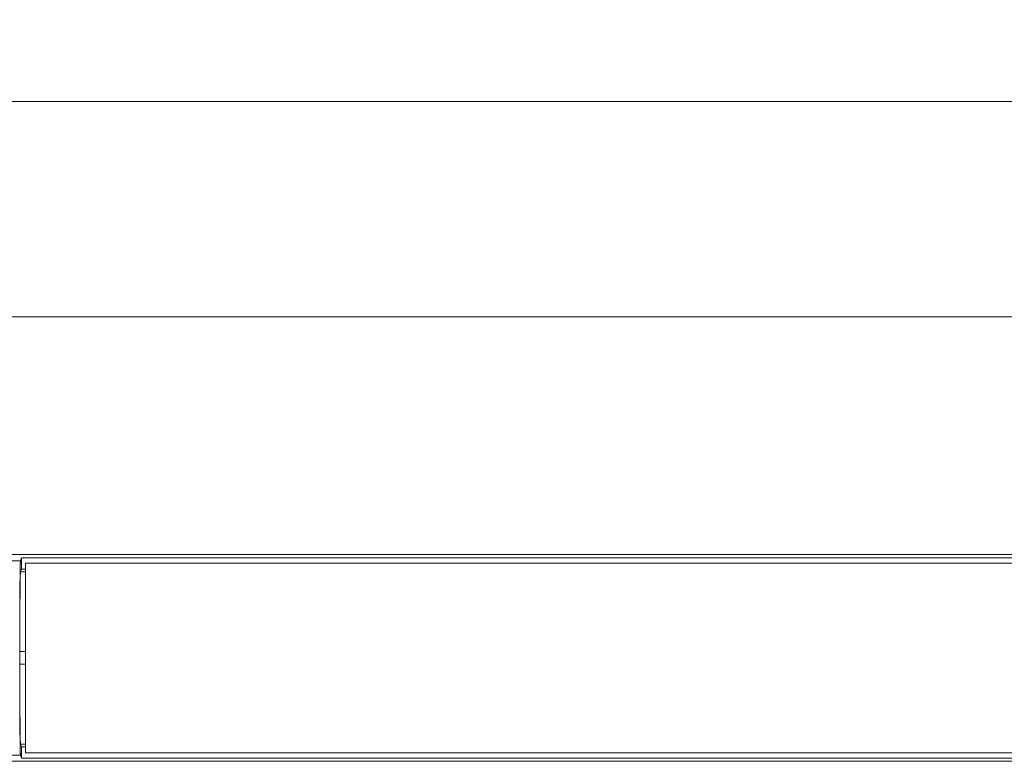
# Model space of a CAD drawing. Header units: millimetres. Extents: x 77 to 844, y 185 to 568.
# Tile 6 of 13: x 202 to 326, y 421 to 514. Entities that reach past the tile are written whole.
import ezdxf

# ---------------------------------------------------------------- set-up
doc = ezdxf.new("R2010")
doc.units = ezdxf.units.MM
doc.header["$LTSCALE"] = 3
doc.styles.add('SLDTEXTSTYLE0', font='TXT', dxfattribs={"width": 0.605})
doc.dimstyles.new('SLDDIMSTYLE0', dxfattribs={"dimtxt": 7.704956, "dimasz": 12, "dimexe": 0, "dimexo": 0.0625, "dimgap": 1.926239, "dimtad": 1, "dimdec": 0, "dimrnd": 1e-09, "dimzin": 12, "dimdsep": 46, "dimtxsty": 'SLDTEXTSTYLE0', "dimsah": 1, "dimcen": 0.09, "dimadec": 0, "dimazin": 3, "dimtfac": 1, "dimtdec": 0, "dimtofl": 0, "dimtmove": 0, "dimatfit": 3, "dimfxl": 1, "dimfrac": 2, "dimtolj": 1, "dimtzin": 12, "dimarcsym": 0})
doc.dimstyles.new('SLDDIMSTYLE1', dxfattribs={"dimtxt": 7.704956, "dimasz": 12, "dimexe": 0, "dimexo": 0.0625, "dimgap": 1.926239, "dimtad": 1, "dimrnd": 1e-09, "dimzin": 12, "dimdsep": 46, "dimtxsty": 'SLDTEXTSTYLE0', "dimsah": 1, "dimcen": 0.09, "dimadec": 0, "dimazin": 3, "dimtfac": 1, "dimtofl": 0, "dimtmove": 0, "dimatfit": 3, "dimfxl": 1, "dimfrac": 2, "dimtolj": 1, "dimtzin": 12, "dimarcsym": 0})

# ---------------------------------------------------------------- blocks, each defined once
blk = doc.blocks.new('*D1')
at = {"color": 7, "linetype": 'Continuous', "lineweight": 0}
for p, q in [((112.02, 440.97), (112.02, 507.14)), ((596.96, 440.97), (596.96, 507.14)), ((112.02, 504.14), (596.96, 504.14))]:
    blk.add_line(p, q, dxfattribs=at)
for points in [[(112.02, 504.14), (124.02, 501.89), (124.02, 506.39)], [(596.96, 504.14), (584.96, 506.39), (584.96, 501.89)]]:
    blk.add_solid(points, dxfattribs=at)
at = {"color": 7, "linetype": 'Continuous', "lineweight": 0, "insert": (348.81, 514.37, -27.75), "char_height": 7.938, "attachment_point": 1, "style": 'SLDTEXTSTYLE0'}
blk.add_mtext('485', dxfattribs=at)
blk = doc.blocks.new('*D2')
at = {"color": 7, "linetype": 'Continuous', "lineweight": 0}
for p, q in [((116.99, 441.96), (116.99, 479.88)), ((591.99, 441.96), (591.99, 479.88)), ((591.99, 476.88), (116.99, 476.88))]:
    blk.add_line(p, q, dxfattribs=at)
for points in [[(116.99, 476.88), (128.99, 474.63), (128.99, 479.13)], [(591.99, 476.88), (579.99, 479.13), (579.99, 474.63)]]:
    blk.add_solid(points, dxfattribs=at)
at = {"color": 7, "linetype": 'Continuous', "lineweight": 0, "insert": (348.81, 487.11, -27.75), "char_height": 7.938, "attachment_point": 1, "style": 'SLDTEXTSTYLE0'}
blk.add_mtext('475', dxfattribs=at)

msp = doc.modelspace()

# ---------------------------------------------------------------- linework, layer by layer
at = {"color": 7, "linetype": 'Continuous', "lineweight": 0}
for p, q in [((135.499, 446.794), (573.484, 446.794)), ((201.991, 446.388), (201.862, 446)), ((201.991, 446.388), (201.991, 444.943)), ((516.991, 446.388), (201.991, 446.388)), ((201.977, 444.943), (201.867, 444.614)), ((202.491, 444.943), (201.977, 444.943)), ((516.491, 445.707), (202.491, 445.707)), ((202.491, 445.707), (202.491, 421.707)), ((202.491, 444.614), (201.867, 444.614)), ((201.781, 434.517), (201.781, 432.896)), ((201.867, 422.8), (201.977, 422.471)), ((201.867, 422.8), (202.491, 422.8)), ((201.977, 422.471), (202.491, 422.471)), ((201.991, 422.471), (201.991, 421.026)), ((201.862, 421.413), (201.991, 421.026)), ((202.491, 421.707), (516.491, 421.707)), ((135.499, 420.62), (573.484, 420.62)), ((516.991, 421.026), (201.991, 421.026))]:
    msp.add_line(p, q, dxfattribs=at)
at = {"color": 18, "linetype": 'Continuous', "lineweight": 0}
for p, q in [((201.781, 434.517), (202.491, 434.517)), ((202.491, 432.896), (201.781, 432.896))]:
    msp.add_line(p, q, dxfattribs=at)
at = {"color": 7, "linetype": 'Continuous', "lineweight": 0}
for centre, start_param, end_param in [((201.869, 434.517), 0.0261799, 1.5707963), ((201.869, 432.896), 1.5707963, 3.1154127)]:
    msp.add_ellipse(centre, major_axis=(0, 10.1), ratio=0.0087269, start_param=start_param, end_param=end_param, dxfattribs=at)
for points, knots in [([(201.862, 446), (199.107, 446), (193.598, 446), (187.834, 446), (184.571, 446), (183.888, 446), (183.16, 446), (182.246, 446), (181.286, 446), (180.442, 446), (179.68, 446.001), (178.783, 446.001), (177.945, 445.999), (177.265, 445.998), (176.774, 445.996), (176.251, 445.994), (174.736, 445.987), (170.761, 445.957), (166.184, 445.903), (161.895, 445.862), (159.761, 445.847), (158.281, 445.84), (157.292, 445.836), (156.563, 445.835), (156.101, 445.835), (155.88, 445.835), (155.792, 445.835)], [0, 0, 0, 0, 0.1755569, 0.3511137, 0.3673105, 0.3835073, 0.3946743, 0.41371, 0.4417331, 0.4558126, 0.4675265, 0.4902735, 0.5130142, 0.5209621, 0.5337968, 0.544489, 0.5546102, 0.6319184, 0.8070756, 0.8746818, 0.9224728, 0.9477804, 0.9705547, 0.9859594, 0.9943555, 1, 1, 1, 1]), ([(201.862, 446), (201.861, 445.997), (201.859, 445.989), (201.857, 445.968), (201.854, 445.938), (201.851, 445.899), (201.848, 445.851), (201.846, 445.795), (201.841, 445.676), (201.834, 445.453), (201.825, 445.057), (201.816, 444.563), (201.805, 443.78), (201.793, 442.579), (201.782, 441.127), (201.776, 439.85), (201.772, 438.842), (201.769, 437.794), (201.767, 436.895), (201.765, 436.165), (201.765, 435.614), (201.765, 435.06), (201.765, 434.69), (201.764, 434.504)], [0, 0, 0, 0, 0.017911, 0.0357868, 0.053641, 0.0714872, 0.0893392, 0.1072105, 0.1251147, 0.1875998, 0.2501088, 0.312598, 0.3751049, 0.5000364, 0.6249419, 0.6874104, 0.7499217, 0.8123923, 0.8749015, 0.906196, 0.9374285, 0.9686721, 1, 1, 1, 1]), ([(201.764, 432.91), (201.764, 432.804), (201.765, 432.592), (201.765, 432.275), (201.765, 431.958), (201.765, 431.643), (201.765, 431.328), (201.766, 431.015), (201.767, 430.442), (201.769, 429.62), (201.772, 428.572), (201.776, 427.564), (201.782, 426.287), (201.793, 424.835), (201.805, 423.634), (201.816, 422.851), (201.825, 422.357), (201.834, 421.961), (201.841, 421.717), (201.848, 421.573), (201.853, 421.492), (201.857, 421.436), (201.861, 421.421), (201.862, 421.413)], [0, 0, 0, 0, 0.0179097, 0.0357843, 0.0536373, 0.0714824, 0.0893332, 0.1072034, 0.1251065, 0.1875847, 0.2500863, 0.3125666, 0.3750661, 0.4999716, 0.6249031, 0.687379, 0.7498992, 0.8123772, 0.8748933, 0.9061898, 0.9374243, 0.96867, 1, 1, 1, 1]), ([(201.862, 421.413), (197.989, 421.413), (192.673, 421.413), (186.441, 421.413), (183.672, 421.413), (181.966, 421.413), (180.83, 421.414), (179.79, 421.413), (178.82, 421.413), (177.874, 421.414), (176.852, 421.417), (175.95, 421.421), (175.149, 421.425), (174.405, 421.43), (173.478, 421.436), (171.778, 421.45), (169.845, 421.47), (167.681, 421.493), (165.919, 421.512), (164.21, 421.53), (162.637, 421.545), (161.205, 421.557), (159.923, 421.566), (158.738, 421.572), (157.82, 421.576), (157.125, 421.578), (156.67, 421.579), (156.229, 421.579), (155.944, 421.579), (155.792, 421.579)], [0, 0, 0, 0, 0.24683763, 0.33869511, 0.39714128, 0.42326254, 0.44745996, 0.4694782, 0.48959663, 0.50924576, 0.5297459, 0.55512481, 0.5672279, 0.58197679, 0.60394421, 0.62841827, 0.69558984, 0.73555913, 0.7774118, 0.8170391, 0.85274676, 0.88407887, 0.91280935, 0.93727435, 0.96124834, 0.97192327, 0.98181867, 0.99030715, 1, 1, 1, 1])]:
    msp.add_open_spline(points, degree=3, knots=knots, dxfattribs=at)

# ---------------------------------------------------------------- dimensions: what is measured, and where the dimension line sits
dim = msp.add_linear_dim(base=(596.958, 504.142), p1=(112.025, 437.974), p2=(596.958, 437.974), angle=0, dimstyle='SLDDIMSTYLE0', dxfattribs=at)
dim.commit()
dim.dimension.update_dxf_attribs({"geometry": '*D1', "text_midpoint": (361.157, 504.142), "dimtype": 160})
dim = msp.add_linear_dim(base=(116.991, 476.878), p1=(591.991, 438.957), p2=(116.991, 438.957), dimstyle='SLDDIMSTYLE1', dxfattribs=at)
dim.commit()
dim.dimension.update_dxf_attribs({"geometry": '*D2', "text_midpoint": (361.157, 476.878), "dimtype": 160})

doc.saveas('drawing.dxf')
